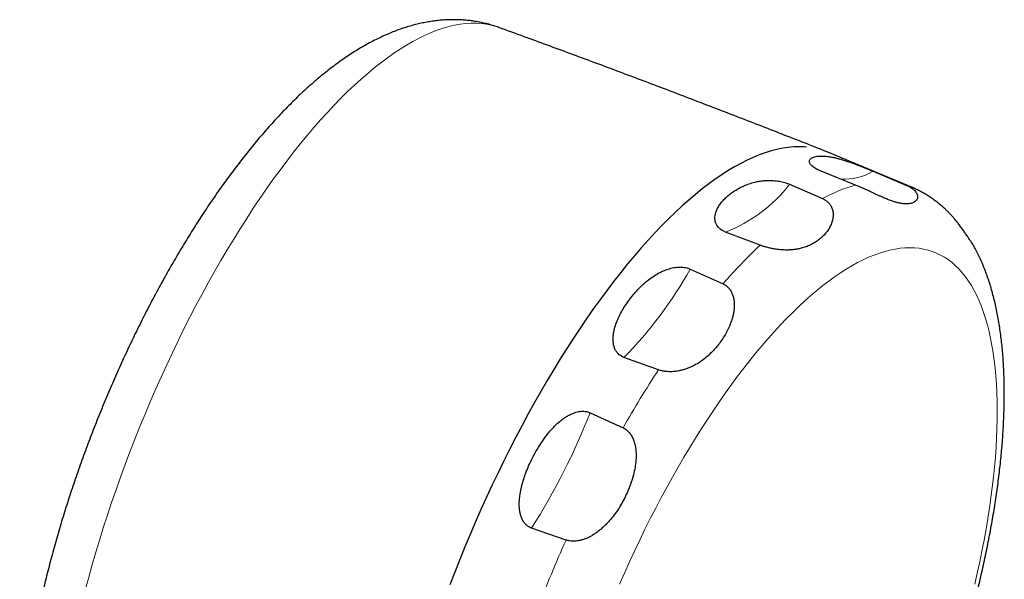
# Model space of a CAD drawing. Header units: millimetres. Extents: x 8 to 1010, y 12 to 2700.
# Tile 43 of 68: x 614 to 671, y 1763 to 1795. Entities that reach past the tile are written whole.
import ezdxf

# ---------------------------------------------------------------- set-up
doc = ezdxf.new("R2010")
doc.units = ezdxf.units.MM

msp = doc.modelspace()

# ---------------------------------------------------------------- linework, layer by layer
at = {"color": 7, "linetype": 'Continuous', "lineweight": 30}
for p, q in [((665.171, 1785.728), (660.405, 1787.717)), ((661.984, 1785.83), (660.011, 1786.622)), ((663.007, 1786.622), (664.899, 1785.83)), ((658.196, 1785.875), (660.083, 1785.047)), ((656.492, 1782.368), (654.506, 1783.122)), ((652.466, 1780.992), (654.357, 1780.139)), ((650.637, 1775.188), (648.644, 1775.906)), ((646.69, 1772.719), (648.592, 1771.853)), ((645.31, 1765.384), (643.317, 1766.073))]:
    msp.add_line(p, q, dxfattribs=at)
at = {"color": 8, "linetype": 'Continuous', "lineweight": 0, "flags": 128}
for points in [[(641.457, 1794.897), (641.293, 1794.952), (641.016, 1795.029), (640.731, 1795.086), (640.44, 1795.125), (640.142, 1795.144), (639.837, 1795.144), (639.526, 1795.125), (639.209, 1795.086), (638.886, 1795.029), (638.558, 1794.952), (638.224, 1794.857), (637.884, 1794.742), (637.54, 1794.609), (637.191, 1794.456), (636.838, 1794.285), (636.48, 1794.096), (636.118, 1793.888), (635.753, 1793.661), (635.383, 1793.417), (635.011, 1793.154), (634.636, 1792.874), (634.258, 1792.576), (633.877, 1792.261), (633.495, 1791.928), (633.11, 1791.579), (632.723, 1791.213), (632.336, 1790.83), (631.947, 1790.431), (631.557, 1790.016), (631.166, 1789.586), (630.775, 1789.14), (630.384, 1788.679), (629.993, 1788.204), (629.603, 1787.714), (629.213, 1787.21), (628.825, 1786.692), (628.437, 1786.161), (628.051, 1785.616), (627.667, 1785.06), (627.285, 1784.491), (626.905, 1783.91), (626.528, 1783.317), (626.154, 1782.714), (625.782, 1782.1), (625.414, 1781.476), (625.05, 1780.841), (624.689, 1780.198), (624.333, 1779.546), (623.981, 1778.885), (623.633, 1778.216), (623.29, 1777.54), (622.953, 1776.856), (622.62, 1776.166), (622.293, 1775.47), (621.972, 1774.768), (621.657, 1774.061), (621.348, 1773.35), (621.045, 1772.634), (620.749, 1771.914), (620.46, 1771.191), (620.178, 1770.466), (619.902, 1769.738), (619.635, 1769.009), (619.374, 1768.278), (619.122, 1767.546), (618.877, 1766.815), (618.641, 1766.083), (618.413, 1765.353), (618.193, 1764.624), (617.982, 1763.896), (617.779, 1763.171), (617.585, 1762.448)], [(665.171, 1785.728), (665.084, 1785.763), (664.899, 1785.83)], [(668.864, 1762.843), (669.012, 1763.484), (669.15, 1764.121), (669.28, 1764.753), (669.401, 1765.38), (669.514, 1766.001), (669.618, 1766.616), (669.713, 1767.224), (669.799, 1767.825), (669.876, 1768.418), (669.943, 1769.004), (670.002, 1769.581), (670.052, 1770.15), (670.092, 1770.71), (670.123, 1771.26), (670.145, 1771.801), (670.158, 1772.331), (670.162, 1772.851), (670.156, 1773.36), (670.141, 1773.857), (670.117, 1774.343), (670.083, 1774.817), (670.04, 1775.279), (669.988, 1775.728), (669.927, 1776.165), (669.857, 1776.588), (669.778, 1776.998), (669.69, 1777.394), (669.593, 1777.776), (669.487, 1778.143), (669.372, 1778.497), (669.249, 1778.835), (669.116, 1779.158), (668.976, 1779.466), (668.827, 1779.759), (668.669, 1780.036), (668.504, 1780.298), (668.33, 1780.543), (668.148, 1780.772), (667.958, 1780.985), (667.761, 1781.181), (667.556, 1781.361), (667.343, 1781.523), (667.123, 1781.669), (666.896, 1781.799), (666.662, 1781.911), (666.421, 1782.006), (666.174, 1782.083), (665.92, 1782.144), (665.659, 1782.187), (665.392, 1782.213), (665.12, 1782.222), (664.841, 1782.213), (664.557, 1782.187), (664.268, 1782.144), (663.973, 1782.083), (663.673, 1782.006), (663.369, 1781.911), (663.06, 1781.799), (662.746, 1781.669), (662.428, 1781.523), (662.107, 1781.361), (661.781, 1781.181), (661.452, 1780.985), (661.12, 1780.772), (660.785, 1780.543), (660.447, 1780.298), (660.106, 1780.036), (659.763, 1779.759), (659.418, 1779.466), (659.071, 1779.158), (658.722, 1778.835), (658.372, 1778.497), (658.02, 1778.143), (657.668, 1777.776), (657.315, 1777.394), (656.962, 1776.998), (656.608, 1776.588), (656.254, 1776.165), (655.901, 1775.728), (655.548, 1775.279), (655.196, 1774.817), (654.845, 1774.343), (654.495, 1773.857), (654.147, 1773.36), (653.8, 1772.851), (653.455, 1772.331), (653.113, 1771.801), (652.773, 1771.26), (652.435, 1770.71), (652.101, 1770.15), (651.769, 1769.581), (651.441, 1769.004), (651.117, 1768.418), (650.796, 1767.825), (650.479, 1767.224), (650.167, 1766.616), (649.859, 1766.001), (649.555, 1765.38), (649.257, 1764.753), (648.964, 1764.121), (648.675, 1763.484), (648.393, 1762.843)]]:
    msp.add_lwpolyline(points, dxfattribs=at)
at = {"color": 7, "linetype": 'Continuous', "lineweight": 30, "flags": 128}
for points in [[(658.744, 1788.039), (658.433, 1788.029), (658.116, 1788), (657.794, 1787.952), (657.465, 1787.884), (657.131, 1787.798), (656.791, 1787.692), (656.446, 1787.567), (656.097, 1787.423), (655.743, 1787.26), (655.384, 1787.078), (655.021, 1786.878), (654.654, 1786.659), (654.284, 1786.422), (653.91, 1786.166), (653.533, 1785.893), (653.153, 1785.602), (652.77, 1785.293), (652.385, 1784.966), (651.998, 1784.623), (651.61, 1784.262), (651.219, 1783.885), (650.827, 1783.491), (650.434, 1783.081), (650.041, 1782.655), (649.647, 1782.213), (649.252, 1781.756), (648.858, 1781.284), (648.464, 1780.798), (648.07, 1780.297), (647.678, 1779.782), (647.286, 1779.253), (646.896, 1778.711), (646.508, 1778.156), (646.121, 1777.589), (645.737, 1777.01), (645.355, 1776.418), (644.976, 1775.815), (644.599, 1775.202), (644.226, 1774.578), (643.857, 1773.943), (643.491, 1773.3), (643.129, 1772.646), (642.771, 1771.984), (642.418, 1771.314), (642.07, 1770.636), (641.726, 1769.951), (641.388, 1769.258), (641.055, 1768.559), (640.728, 1767.855), (640.407, 1767.144), (640.091, 1766.429), (639.783, 1765.709), (639.48, 1764.985), (639.185, 1764.258), (638.896, 1763.528), (638.614, 1762.795)], [(659.173, 1788.019), (659.048, 1788.029), (658.744, 1788.039)], [(660.405, 1787.717), (660.195, 1787.798), (660.128, 1787.821)]]:
    msp.add_lwpolyline(points, dxfattribs=at)
at = {"color": 8, "linetype": 'Continuous', "lineweight": 0}
for centre, radius, start, end in [((661.295, 1789.574), 3.412, 267.2992, 300.1091), ((651.275, 1791.301), 8.795, 291.5568, 321.9004), ((664.47, 1777.094), 9.082, 105.8869, 118.8781), ((677.56, 1760.045), 30.694, 133.3435, 139.1067), ((632.304, 1792.162), 23.049, 315.1477, 331.0142), ((702.892, 1740.852), 62.526, 146.69176, 150.2771), ((612.149, 1786.067), 37.031, 327.3202, 338.871), ((719.147, 1732.226), 80.94, 155.8168, 158.83511)]:
    msp.add_arc(centre, radius, start, end, dxfattribs=at)
at = {"color": 7, "linetype": 'Continuous', "lineweight": 30}
for points, knots in [([(638.825, 1795.352), (638.752, 1795.351), (638.575, 1795.35), (638.295, 1795.337), (637.985, 1795.311), (637.672, 1795.274), (637.357, 1795.226), (637.04, 1795.165), (636.72, 1795.093), (636.397, 1795.008), (636.071, 1794.911), (635.743, 1794.802), (635.412, 1794.68), (635.079, 1794.544), (634.743, 1794.396), (634.405, 1794.235), (634.064, 1794.061), (633.723, 1793.873), (633.38, 1793.673), (633.037, 1793.461), (632.693, 1793.236), (632.35, 1792.999), (632.007, 1792.75), (631.665, 1792.491), (631.325, 1792.221), (630.986, 1791.94), (630.649, 1791.65), (630.314, 1791.35), (629.981, 1791.041), (629.65, 1790.723), (629.322, 1790.396), (628.995, 1790.061), (628.671, 1789.718), (628.349, 1789.366), (628.029, 1789.007), (627.711, 1788.64), (627.395, 1788.265), (627.082, 1787.883), (626.771, 1787.494), (626.461, 1787.098), (626.155, 1786.695), (625.85, 1786.285), (625.548, 1785.868), (625.247, 1785.445), (624.95, 1785.015), (624.654, 1784.58), (624.361, 1784.138), (624.071, 1783.69), (623.783, 1783.237), (623.497, 1782.778), (623.215, 1782.313), (622.934, 1781.843), (622.657, 1781.368), (622.383, 1780.888), (622.111, 1780.404), (621.842, 1779.914), (621.577, 1779.42), (621.314, 1778.922), (621.055, 1778.42), (620.799, 1777.914), (620.547, 1777.404), (620.298, 1776.891), (620.052, 1776.374), (619.81, 1775.854), (619.571, 1775.331), (619.337, 1774.806), (619.106, 1774.277), (618.879, 1773.747), (618.656, 1773.214), (618.437, 1772.679), (618.222, 1772.142), (618.012, 1771.603), (617.805, 1771.063), (617.604, 1770.522), (617.406, 1769.98), (617.213, 1769.437), (617.025, 1768.893), (616.841, 1768.348), (616.662, 1767.804), (616.488, 1767.259), (616.318, 1766.715), (616.154, 1766.17), (615.995, 1765.626), (615.84, 1765.083), (615.691, 1764.541), (615.547, 1763.999), (615.409, 1763.459), (615.275, 1762.921), (615.147, 1762.383), (615.025, 1761.848), (614.908, 1761.314), (614.796, 1760.783), (614.69, 1760.253), (614.59, 1759.726), (614.496, 1759.202), (614.408, 1758.68), (614.325, 1758.161), (614.248, 1757.645), (614.178, 1757.132), (614.113, 1756.623), (614.055, 1756.117), (614.003, 1755.614), (613.957, 1755.115), (613.918, 1754.619), (613.885, 1754.127), (613.859, 1753.64), (613.84, 1753.156), (613.827, 1752.676), (613.821, 1752.201), (613.822, 1751.73), (613.831, 1751.263), (613.846, 1750.801), (613.87, 1750.344), (613.9, 1749.891), (613.939, 1749.443), (613.985, 1749), (614.04, 1748.563), (614.103, 1748.131), (614.175, 1747.705), (614.255, 1747.285), (614.344, 1746.872), (614.442, 1746.467), (614.549, 1746.069), (614.664, 1745.68), (614.789, 1745.299), (614.922, 1744.929), (615.064, 1744.569), (615.214, 1744.219), (615.373, 1743.881), (615.539, 1743.554), (615.712, 1743.239), (615.893, 1742.936), (616.081, 1742.645), (616.275, 1742.365), (616.476, 1742.097), (616.684, 1741.841), (616.898, 1741.597), (617.117, 1741.364), (617.343, 1741.142), (617.574, 1740.931), (617.808, 1740.733), (617.969, 1740.609), (618.048, 1740.549)], [0, 0, 0, 0, 0.004247, 0.010199, 0.016207, 0.022295, 0.02847, 0.034739, 0.041109, 0.047584, 0.054171, 0.060872, 0.067689, 0.074621, 0.081665, 0.088818, 0.09607, 0.103414, 0.110837, 0.118327, 0.125871, 0.133456, 0.141069, 0.148699, 0.156337, 0.163972, 0.171598, 0.179209, 0.186803, 0.194376, 0.201927, 0.209456, 0.216961, 0.224442, 0.231901, 0.239337, 0.246751, 0.254145, 0.261518, 0.268872, 0.276207, 0.283526, 0.290828, 0.298114, 0.305386, 0.312644, 0.319889, 0.327122, 0.334344, 0.341555, 0.348756, 0.355948, 0.363131, 0.370306, 0.377474, 0.384635, 0.391789, 0.398938, 0.406081, 0.413219, 0.420353, 0.427483, 0.434609, 0.441732, 0.448852, 0.45597, 0.463086, 0.4702, 0.477313, 0.484425, 0.491537, 0.498648, 0.50576, 0.512872, 0.519985, 0.527099, 0.534214, 0.541332, 0.548452, 0.555575, 0.5627, 0.56983, 0.576963, 0.5841, 0.591243, 0.59839, 0.605544, 0.612704, 0.61987, 0.627044, 0.634226, 0.641416, 0.648615, 0.655824, 0.663044, 0.670274, 0.677517, 0.684772, 0.692041, 0.699324, 0.706623, 0.713937, 0.721269, 0.728619, 0.735988, 0.743377, 0.750787, 0.758219, 0.765675, 0.773153, 0.780657, 0.788185, 0.795738, 0.803315, 0.810917, 0.818541, 0.826185, 0.833846, 0.841519, 0.849198, 0.856873, 0.864534, 0.872168, 0.879764, 0.887308, 0.894785, 0.902181, 0.909484, 0.916683, 0.92377, 0.930739, 0.937588, 0.944315, 0.950923, 0.957416, 0.963798, 0.970077, 0.976259, 0.982352, 0.988364, 0.994302, 1, 1, 1, 1]), ([(641.456, 1794.896), (641.421, 1794.909), (641.293, 1794.957), (641.068, 1795.027), (640.783, 1795.108), (640.495, 1795.176), (640.204, 1795.234), (639.91, 1795.28), (639.613, 1795.315), (639.314, 1795.339), (639.051, 1795.35), (638.888, 1795.352), (638.825, 1795.352)], [0, 0, 0, 0, 0.04228, 0.151952, 0.261703, 0.371668, 0.481984, 0.59279, 0.704227, 0.816436, 0.929562, 1, 1, 1, 1]), ([(660.328, 1787.748), (659.86, 1787.933), (658.507, 1788.467), (656.265, 1789.342), (653.6, 1790.371), (650.931, 1791.388), (648.258, 1792.395), (645.58, 1793.39), (643.313, 1794.223), (641.938, 1794.722), (641.457, 1794.897)], [0, 0, 0, 0, 0.074717, 0.216266, 0.357815, 0.499362, 0.640907, 0.782449, 0.923988, 1, 1, 1, 1]), ([(660.011, 1786.622), (660.006, 1786.625), (659.953, 1786.646), (659.857, 1786.688), (659.729, 1786.753), (659.616, 1786.822), (659.513, 1786.898), (659.433, 1786.974), (659.372, 1787.053), (659.338, 1787.129), (659.33, 1787.201), (659.348, 1787.272), (659.395, 1787.34), (659.476, 1787.401), (659.584, 1787.446), (659.712, 1787.478), (659.858, 1787.497), (659.968, 1787.501), (660.028, 1787.501), (660.032, 1787.501)], [0, 0, 0, 0, 0.004141, 0.039213, 0.074299, 0.115721, 0.157197, 0.208195, 0.259262, 0.321153, 0.383272, 0.445311, 0.536021, 0.627007, 0.71833, 0.809867, 0.901351, 0.992394, 1, 1, 1, 1]), ([(660.032, 1787.501), (660.09, 1787.5), (660.207, 1787.498), (660.399, 1787.478), (660.608, 1787.445), (660.834, 1787.397), (661.066, 1787.338), (661.299, 1787.269), (661.534, 1787.193), (661.755, 1787.116), (661.951, 1787.044), (662.115, 1786.982), (662.288, 1786.914), (662.47, 1786.842), (662.646, 1786.771), (662.809, 1786.704), (662.926, 1786.656), (662.99, 1786.629), (663.007, 1786.622)], [0, 0, 0, 0, 0.0943, 0.188861, 0.283406, 0.377761, 0.471887, 0.54814, 0.624487, 0.700536, 0.743325, 0.786187, 0.828882, 0.872385, 0.915824, 0.951447, 0.98705, 1, 1, 1, 1]), ([(654.826, 1785.357), (654.912, 1785.418), (655.078, 1785.536), (655.348, 1785.688), (655.629, 1785.819), (655.935, 1785.931), (656.229, 1786.008), (656.504, 1786.059), (656.753, 1786.087), (656.983, 1786.096), (657.185, 1786.092), (657.355, 1786.08), (657.524, 1786.06), (657.69, 1786.031), (657.85, 1785.995), (658.007, 1785.948), (658.122, 1785.906), (658.182, 1785.88), (658.196, 1785.875)], [0, 0, 0, 0, 0.113162, 0.216818, 0.320725, 0.424451, 0.52786, 0.59524, 0.662708, 0.729913, 0.769182, 0.808523, 0.847709, 0.883083, 0.918429, 0.954056, 0.989663, 1, 1, 1, 1]), ([(664.918, 1784.746), (664.856, 1784.748), (664.733, 1784.752), (664.537, 1784.784), (664.336, 1784.833), (664.128, 1784.896), (663.902, 1784.978), (663.691, 1785.064), (663.506, 1785.145), (663.351, 1785.214), (663.187, 1785.289), (662.998, 1785.377), (662.82, 1785.461), (662.658, 1785.536), (662.518, 1785.6), (662.362, 1785.67), (662.176, 1785.751), (662.052, 1785.802), (661.984, 1785.83)], [0, 0, 0, 0, 0.100145, 0.200702, 0.287164, 0.373613, 0.46192, 0.550188, 0.5983, 0.646403, 0.695577, 0.744731, 0.805533, 0.836711, 0.867879, 0.908539, 0.950057, 1, 1, 1, 1]), ([(664.899, 1785.83), (664.951, 1785.807), (665.056, 1785.76), (665.197, 1785.678), (665.328, 1785.583), (665.436, 1785.479), (665.509, 1785.378), (665.552, 1785.287), (665.573, 1785.206), (665.575, 1785.13), (665.562, 1785.062), (665.536, 1785.002), (665.487, 1784.93), (665.409, 1784.863), (665.301, 1784.808), (665.187, 1784.772), (665.06, 1784.75), (664.965, 1784.747), (664.918, 1784.746)], [0, 0, 0, 0, 0.041621, 0.08445, 0.134954, 0.19354, 0.253645, 0.305849, 0.358078, 0.411844, 0.465624, 0.517851, 0.570083, 0.675575, 0.756182, 0.836796, 0.918397, 1, 1, 1, 1]), ([(654.506, 1783.122), (654.481, 1783.132), (654.408, 1783.161), (654.299, 1783.219), (654.178, 1783.305), (654.074, 1783.407), (653.987, 1783.531), (653.926, 1783.665), (653.89, 1783.823), (653.886, 1783.993), (653.915, 1784.171), (653.98, 1784.367), (654.083, 1784.576), (654.231, 1784.793), (654.407, 1784.996), (654.605, 1785.186), (654.753, 1785.3), (654.826, 1785.357)], [0, 0, 0, 0, 0.01851, 0.054172, 0.089855, 0.134092, 0.178395, 0.231605, 0.284881, 0.355188, 0.425762, 0.496248, 0.596654, 0.697358, 0.798328, 0.899337, 1, 1, 1, 1]), ([(667.152, 1784.455), (667.097, 1784.505), (666.969, 1784.621), (666.761, 1784.791), (666.53, 1784.966), (666.294, 1785.13), (666.053, 1785.282), (665.808, 1785.423), (665.558, 1785.553), (665.346, 1785.654), (665.215, 1785.708), (665.17, 1785.726)], [0, 0, 0, 0, 0.095135, 0.218965, 0.341421, 0.462673, 0.58289, 0.702246, 0.820912, 0.939061, 1, 1, 1, 1]), ([(660.083, 1785.047), (660.133, 1785.023), (660.235, 1784.974), (660.366, 1784.877), (660.49, 1784.755), (660.577, 1784.629), (660.635, 1784.507), (660.681, 1784.37), (660.706, 1784.222), (660.708, 1784.067), (660.692, 1783.897), (660.64, 1783.685), (660.536, 1783.442), (660.396, 1783.211), (660.227, 1782.998), (660.042, 1782.812), (659.908, 1782.706), (659.846, 1782.657)], [0, 0, 0, 0, 0.039705, 0.082715, 0.126869, 0.185154, 0.220481, 0.255819, 0.328197, 0.373999, 0.41981, 0.512814, 0.611674, 0.710574, 0.811959, 0.913355, 1, 1, 1, 1]), ([(668.59, 1782.657), (668.552, 1782.714), (668.475, 1782.828), (668.347, 1783.016), (668.211, 1783.21), (668.066, 1783.41), (667.904, 1783.626), (667.747, 1783.823), (667.605, 1783.991), (667.484, 1784.126), (667.351, 1784.265), (667.241, 1784.376), (667.17, 1784.439), (667.152, 1784.455)], [0, 0, 0, 0, 0.1317032, 0.2639504, 0.3774382, 0.4909097, 0.6068197, 0.722677, 0.7858308, 0.848973, 0.9135202, 0.9780412, 1, 1, 1, 1]), ([(659.846, 1782.657), (659.774, 1782.607), (659.631, 1782.506), (659.393, 1782.379), (659.137, 1782.27), (658.888, 1782.193), (658.654, 1782.141), (658.438, 1782.109), (658.209, 1782.089), (657.998, 1782.085), (657.814, 1782.092), (657.661, 1782.102), (657.501, 1782.12), (657.317, 1782.146), (657.106, 1782.186), (656.889, 1782.239), (656.688, 1782.298), (656.563, 1782.341), (656.499, 1782.365), (656.492, 1782.368)], [0, 0, 0, 0, 0.095193, 0.190382, 0.287203, 0.384004, 0.449915, 0.515814, 0.583117, 0.650389, 0.688768, 0.72714, 0.766409, 0.805665, 0.857843, 0.91136, 0.952594, 0.99493, 1, 1, 1, 1]), ([(668.858, 1782.237), (668.857, 1782.238), (668.846, 1782.261), (668.811, 1782.319), (668.75, 1782.415), (668.677, 1782.527), (668.619, 1782.614), (668.59, 1782.657)], [0, 0, 0, 0, 0.005193, 0.252367, 0.499563, 0.749779, 1, 1, 1, 1]), ([(647.053, 1729.827), (647.129, 1729.842), (647.309, 1729.876), (647.591, 1729.943), (647.903, 1730.028), (648.217, 1730.125), (648.535, 1730.235), (648.855, 1730.358), (649.177, 1730.493), (649.502, 1730.641), (649.828, 1730.801), (650.156, 1730.975), (650.486, 1731.16), (650.816, 1731.358), (651.146, 1731.567), (651.476, 1731.788), (651.806, 1732.021), (652.136, 1732.264), (652.465, 1732.517), (652.793, 1732.781), (653.12, 1733.055), (653.446, 1733.339), (653.77, 1733.631), (654.093, 1733.934), (654.415, 1734.245), (654.735, 1734.565), (655.054, 1734.893), (655.372, 1735.231), (655.688, 1735.576), (656.002, 1735.929), (656.315, 1736.291), (656.627, 1736.66), (656.937, 1737.037), (657.245, 1737.422), (657.551, 1737.814), (657.856, 1738.213), (658.159, 1738.619), (658.46, 1739.033), (658.76, 1739.453), (659.057, 1739.88), (659.353, 1740.313), (659.646, 1740.752), (659.937, 1741.198), (660.226, 1741.65), (660.513, 1742.108), (660.797, 1742.571), (661.079, 1743.04), (661.358, 1743.515), (661.635, 1743.994), (661.909, 1744.479), (662.181, 1744.968), (662.449, 1745.462), (662.715, 1745.961), (662.977, 1746.464), (663.237, 1746.971), (663.493, 1747.482), (663.746, 1747.997), (663.996, 1748.515), (664.242, 1749.037), (664.485, 1749.561), (664.724, 1750.089), (664.96, 1750.62), (665.191, 1751.153), (665.419, 1751.689), (665.643, 1752.227), (665.863, 1752.766), (666.079, 1753.308), (666.291, 1753.851), (666.498, 1754.396), (666.702, 1754.942), (666.9, 1755.489), (667.095, 1756.036), (667.284, 1756.585), (667.469, 1757.133), (667.65, 1757.682), (667.826, 1758.231), (667.996, 1758.779), (668.162, 1759.328), (668.323, 1759.875), (668.479, 1760.422), (668.63, 1760.968), (668.776, 1761.513), (668.916, 1762.056), (669.051, 1762.598), (669.181, 1763.138), (669.305, 1763.676), (669.424, 1764.212), (669.538, 1764.745), (669.645, 1765.277), (669.748, 1765.805), (669.844, 1766.331), (669.935, 1766.854), (670.02, 1767.373), (670.099, 1767.89), (670.172, 1768.403), (670.239, 1768.912), (670.3, 1769.417), (670.355, 1769.919), (670.404, 1770.416), (670.447, 1770.91), (670.483, 1771.399), (670.513, 1771.883), (670.537, 1772.363), (670.554, 1772.839), (670.565, 1773.309), (670.569, 1773.775), (670.566, 1774.235), (670.556, 1774.691), (670.54, 1775.141), (670.516, 1775.586), (670.485, 1776.025), (670.447, 1776.458), (670.402, 1776.886), (670.349, 1777.307), (670.288, 1777.723), (670.219, 1778.132), (670.143, 1778.534), (670.059, 1778.93), (669.966, 1779.318), (669.865, 1779.699), (669.756, 1780.071), (669.638, 1780.435), (669.512, 1780.789), (669.379, 1781.134), (669.237, 1781.47), (669.086, 1781.794), (668.96, 1782.049), (668.88, 1782.194), (668.857, 1782.236)], [0, 0, 0, 0, 0.005332, 0.012596, 0.019972, 0.027462, 0.035064, 0.042776, 0.050591, 0.058503, 0.066501, 0.074574, 0.082712, 0.090902, 0.099131, 0.10739, 0.115668, 0.123955, 0.132245, 0.140529, 0.148804, 0.157065, 0.165311, 0.173539, 0.181749, 0.189939, 0.19811, 0.206262, 0.214395, 0.222509, 0.230605, 0.238684, 0.246746, 0.254792, 0.262823, 0.270839, 0.278842, 0.286832, 0.294809, 0.302775, 0.31073, 0.318675, 0.32661, 0.334536, 0.342453, 0.350363, 0.358265, 0.36616, 0.374048, 0.381931, 0.389808, 0.39768, 0.405547, 0.413409, 0.421268, 0.429123, 0.436974, 0.444822, 0.452668, 0.460512, 0.468353, 0.476192, 0.48403, 0.491867, 0.499703, 0.507538, 0.515373, 0.523208, 0.531043, 0.538879, 0.546715, 0.554552, 0.56239, 0.57023, 0.578072, 0.585915, 0.593762, 0.60161, 0.609462, 0.617318, 0.625177, 0.63304, 0.640908, 0.64878, 0.656658, 0.664541, 0.672431, 0.680327, 0.688229, 0.69614, 0.704058, 0.711985, 0.719921, 0.727866, 0.735822, 0.743789, 0.751767, 0.759758, 0.767761, 0.775779, 0.783811, 0.791858, 0.799921, 0.808001, 0.816099, 0.824215, 0.832351, 0.840506, 0.848681, 0.856876, 0.865093, 0.873329, 0.881585, 0.88986, 0.898151, 0.906456, 0.914772, 0.923093, 0.931413, 0.939721, 0.94801, 0.956268, 0.964484, 0.972645, 0.980738, 0.98875, 0.996669, 1, 1, 1, 1]), ([(648.976, 1779.252), (649.066, 1779.366), (649.237, 1779.586), (649.519, 1779.891), (649.812, 1780.172), (650.131, 1780.433), (650.439, 1780.641), (650.726, 1780.802), (650.985, 1780.921), (651.224, 1781.004), (651.434, 1781.058), (651.609, 1781.09), (651.784, 1781.107), (651.958, 1781.108), (652.126, 1781.093), (652.289, 1781.059), (652.401, 1781.021), (652.457, 1780.996), (652.466, 1780.992)], [0, 0, 0, 0, 0.113252, 0.216898, 0.320794, 0.424509, 0.527907, 0.595283, 0.662747, 0.729947, 0.769198, 0.80852, 0.847688, 0.884052, 0.920384, 0.956953, 0.993503, 1, 1, 1, 1]), ([(654.357, 1780.139), (654.38, 1780.128), (654.468, 1780.086), (654.606, 1779.988), (654.748, 1779.834), (654.856, 1779.657), (654.931, 1779.47), (654.978, 1779.276), (655.003, 1779.078), (655.007, 1778.876), (654.993, 1778.675), (654.965, 1778.478), (654.91, 1778.22), (654.817, 1777.922), (654.68, 1777.589), (654.524, 1777.283), (654.348, 1776.988), (654.214, 1776.802), (654.147, 1776.709)], [0, 0, 0, 0, 0.017983, 0.069474, 0.123096, 0.174504, 0.227059, 0.27812, 0.329209, 0.38202, 0.434846, 0.485935, 0.53703, 0.640319, 0.729529, 0.818753, 0.909375, 1, 1, 1, 1]), ([(648.644, 1775.906), (648.619, 1775.915), (648.546, 1775.944), (648.436, 1776.007), (648.314, 1776.107), (648.209, 1776.233), (648.12, 1776.392), (648.058, 1776.572), (648.021, 1776.79), (648.015, 1777.032), (648.044, 1777.295), (648.108, 1777.591), (648.213, 1777.917), (648.363, 1778.269), (648.544, 1778.609), (648.748, 1778.938), (648.9, 1779.147), (648.976, 1779.252)], [0, 0, 0, 0, 0.018517, 0.054179, 0.089862, 0.134101, 0.178406, 0.231616, 0.284893, 0.355204, 0.425783, 0.496273, 0.596675, 0.697373, 0.798338, 0.899342, 1, 1, 1, 1]), ([(654.147, 1776.709), (654.084, 1776.628), (653.957, 1776.466), (653.741, 1776.229), (653.501, 1775.998), (653.232, 1775.776), (652.939, 1775.574), (652.669, 1775.423), (652.433, 1775.315), (652.24, 1775.24), (652.036, 1775.176), (651.806, 1775.122), (651.593, 1775.091), (651.403, 1775.079), (651.244, 1775.078), (651.07, 1775.089), (650.902, 1775.114), (650.757, 1775.148), (650.677, 1775.175), (650.637, 1775.188)], [0, 0, 0, 0, 0.081259, 0.162736, 0.253418, 0.344087, 0.436725, 0.529322, 0.579571, 0.629811, 0.68116, 0.732488, 0.795205, 0.827357, 0.8595, 0.900348, 0.942027, 0.970817, 1, 1, 1, 1]), ([(643.373, 1770.114), (643.461, 1770.279), (643.636, 1770.611), (643.939, 1771.085), (644.227, 1771.47), (644.486, 1771.773), (644.705, 1772.001), (644.94, 1772.214), (645.169, 1772.389), (645.387, 1772.529), (645.59, 1772.636), (645.781, 1772.715), (645.957, 1772.766), (646.114, 1772.795), (646.243, 1772.804), (646.371, 1772.801), (646.499, 1772.785), (646.615, 1772.751), (646.676, 1772.725), (646.69, 1772.719)], [0, 0, 0, 0, 0.124537, 0.249184, 0.373626, 0.442959, 0.512461, 0.581837, 0.650997, 0.70055, 0.75018, 0.799614, 0.83412, 0.868714, 0.903141, 0.918615, 0.953883, 0.989134, 1, 1, 1, 1]), ([(648.592, 1771.853), (648.644, 1771.826), (648.753, 1771.769), (648.897, 1771.645), (649.034, 1771.48), (649.152, 1771.274), (649.246, 1771.026), (649.309, 1770.758), (649.343, 1770.471), (649.349, 1770.178), (649.328, 1769.836), (649.271, 1769.451), (649.17, 1769.025), (649.037, 1768.605), (648.877, 1768.196), (648.75, 1767.935), (648.688, 1767.807)], [0, 0, 0, 0, 0.041453, 0.086266, 0.132355, 0.190072, 0.249272, 0.31318, 0.37714, 0.44375, 0.510383, 0.607547, 0.704749, 0.804338, 0.90394, 1, 1, 1, 1]), ([(643.317, 1766.073), (643.301, 1766.079), (643.236, 1766.103), (643.131, 1766.16), (642.997, 1766.266), (642.875, 1766.411), (642.773, 1766.591), (642.7, 1766.786), (642.646, 1767.013), (642.614, 1767.274), (642.611, 1767.564), (642.634, 1767.855), (642.682, 1768.175), (642.757, 1768.521), (642.864, 1768.893), (643.001, 1769.284), (643.167, 1769.693), (643.304, 1769.974), (643.373, 1770.114)], [0, 0, 0, 0, 0.012222, 0.047545, 0.082887, 0.130677, 0.178557, 0.225895, 0.273277, 0.338252, 0.403529, 0.468997, 0.534232, 0.620142, 0.706159, 0.792126, 0.89606, 1, 1, 1, 1]), ([(648.688, 1767.807), (648.623, 1767.685), (648.494, 1767.439), (648.27, 1767.086), (648.024, 1766.745), (647.78, 1766.454), (647.545, 1766.21), (647.325, 1766.009), (647.087, 1765.822), (646.869, 1765.677), (646.677, 1765.571), (646.518, 1765.495), (646.352, 1765.429), (646.16, 1765.37), (645.942, 1765.326), (645.718, 1765.312), (645.514, 1765.329), (645.385, 1765.359), (645.319, 1765.381), (645.31, 1765.384)], [0, 0, 0, 0, 0.09373, 0.187456, 0.28273, 0.377987, 0.444565, 0.511132, 0.579116, 0.647069, 0.685753, 0.724429, 0.764009, 0.803574, 0.856019, 0.909805, 0.950967, 0.993219, 1, 1, 1, 1])]:
    msp.add_open_spline(points, degree=3, knots=knots, dxfattribs=at)

doc.saveas('drawing.dxf')
